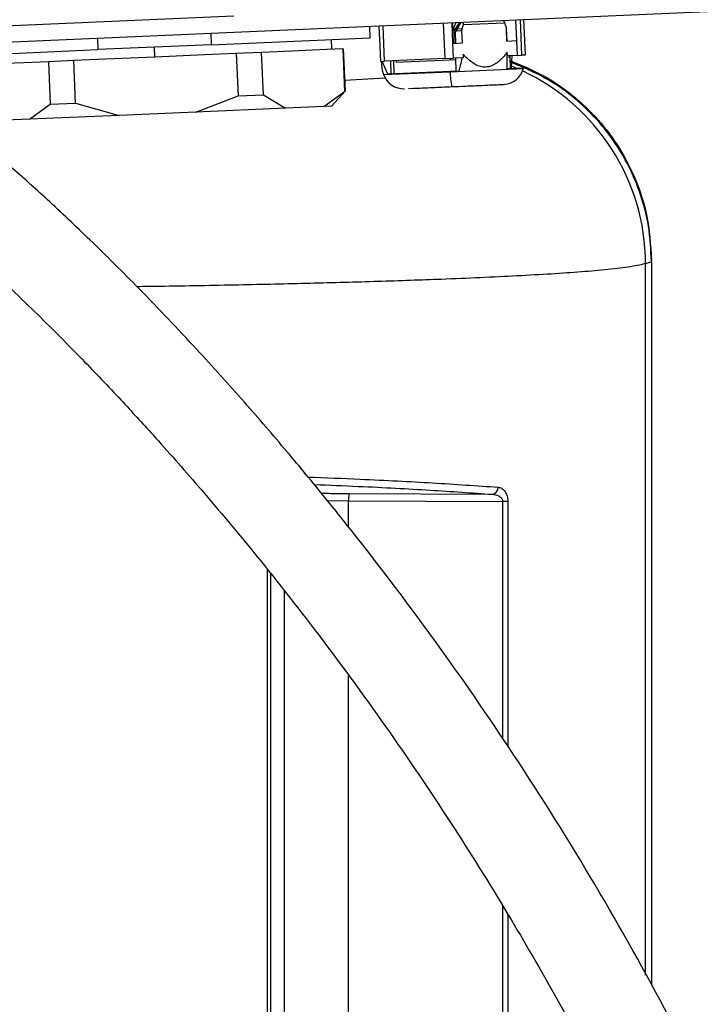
# Model space of a CAD drawing. Header units: inches. Extents: x 0.4 to 16.8, y 0 to 10.8.
# Tile 49 of 104: x 10.47 to 10.706, y 5.805 to 6.147. Entities that reach past the tile are written whole.
import ezdxf

# ---------------------------------------------------------------- set-up
doc = ezdxf.new("R2010")
doc.units = ezdxf.units.IN
doc.header["$MEASUREMENT"] = 0
doc.layers.add('FORMAT', color=7, linetype='Continuous')
doc.styles.add('SLDTEXTSTYLE3', font='TXT', dxfattribs={"width": 0.75})
doc.dimstyles.new('SLDDIMSTYLE0', dxfattribs={"dimtxt": 0.125, "dimasz": 0.13, "dimexe": 0, "dimexo": 0.0625, "dimgap": 0.03125, "dimtad": 0, "dimtih": 1, "dimtoh": 1, "dimdec": 1, "dimlfac": 8, "dimrnd": 1e-09, "dimzin": 12, "dimdsep": 46, "dimtxsty": 'SLDTEXTSTYLE3', "dimsah": 1, "dimcen": 0.09, "dimadec": 0, "dimazin": 3, "dimtfac": 1, "dimtdec": 1, "dimtofl": 0, "dimtmove": 0, "dimatfit": 3, "dimfxl": 1, "dimfrac": 2, "dimtolj": 1, "dimtzin": 12, "dimarcsym": 0})

# ---------------------------------------------------------------- blocks, each defined once
blk = doc.blocks.new('_D_4')
at = {"layer": 'FORMAT'}
for p, q in [((10.2307502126, 7.9937111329), (10.1926642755, 7.9937111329)), ((10.1926642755, 7.9937111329), (10.1926642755, 7.795273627)), ((10.5078335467, 7.9937111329), (10.5459194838, 7.9937111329)), ((10.5459194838, 7.9937111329), (10.5459194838, 7.795273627)), ((9.6530289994, 5.046221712), (9.6530289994, 7.9386764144)), ((11.0855547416, 6.9975346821), (11.0855547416, 7.9386764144)), ((9.6530289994, 7.8136764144), (10.0830537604, 7.8136764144)), ((11.0855547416, 7.8136764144), (10.6555299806, 7.8136764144)), ((10.1926642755, 7.795273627), (10.2307502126, 7.795273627)), ((10.5459194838, 7.795273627), (10.5078335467, 7.795273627))]:
    blk.add_line(p, q, dxfattribs=at)
for points in [[(9.6530289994, 7.8136764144), (9.7830289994, 7.7936764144), (9.7830289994, 7.8336764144)], [(11.0855547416, 7.8136764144), (10.9555547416, 7.8336764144), (10.9555547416, 7.7936764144)]]:
    blk.add_solid(points, dxfattribs=at)
at = {"layer": 'FORMAT', "char_height": 0.125, "attachment_point": 1, "style": 'SLDTEXTSTYLE3'}
for s, insert in [('291', (10.2307502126, 7.9564071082)), ('11.5', (10.2076599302, 7.7693845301))]:
    blk.add_mtext(s, dxfattribs=dict(at, insert=insert))

msp = doc.modelspace()

# ---------------------------------------------------------------- linework, layer by layer
at = {"color": 7, "linetype": 'Continuous'}
for p, q in [((10.7533404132, 6.1521663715), (10.1031974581, 6.1237805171)), ((10.1031974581, 6.1295520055), (10.5438591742, 6.1487917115)), ((10.5912901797, 6.1411503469), (10.5911184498, 6.1450836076)), ((10.5942994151, 6.1452224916), (10.5946106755, 6.1380934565)), ((10.5962613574, 6.1329932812), (10.5957247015, 6.1452847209)), ((10.616594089, 6.1461958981), (10.6171307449, 6.1339044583)), ((10.6200088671, 6.1392023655), (10.6196976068, 6.1463314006)), ((10.6198604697, 6.1463385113), (10.6199703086, 6.1438227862)), ((10.6201225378, 6.1442412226), (10.6210779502, 6.1463916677)), ((10.622306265, 6.1464452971), (10.6210603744, 6.1445467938)), ((10.6227886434, 6.1464663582), (10.6213432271, 6.1442638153)), ((10.6232222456, 6.144345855), (10.6236370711, 6.1457645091)), ((10.6234713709, 6.1464961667), (10.6236370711, 6.1457645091)), ((10.6236370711, 6.1457645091), (10.6378575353, 6.1463853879)), ((10.6375077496, 6.1471090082), (10.6378575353, 6.1463853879)), ((10.6378575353, 6.1463853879), (10.638394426, 6.1450082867)), ((10.6417326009, 6.1472934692), (10.6420438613, 6.1401644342)), ((10.643947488, 6.1350753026), (10.6434108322, 6.1473667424)), ((10.6445231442, 6.147415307), (10.6448344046, 6.1402862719)), ((10.5358561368, 6.1426708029), (10.5360278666, 6.1387375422)), ((10.6206257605, 6.1431700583), (10.6199534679, 6.1431407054)), ((10.6199534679, 6.1431407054), (10.6201251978, 6.1392074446)), ((10.6199703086, 6.1438227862), (10.6199706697, 6.1438054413)), ((10.6199706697, 6.1438054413), (10.6205968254, 6.1438327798)), ((10.6199996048, 6.1431427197), (10.6199706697, 6.1438054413)), ((10.6207540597, 6.1442687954), (10.6201225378, 6.1442412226)), ((10.6207974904, 6.1392367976), (10.6206257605, 6.1431700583)), ((10.6210603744, 6.1445467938), (10.6207540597, 6.1442687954)), ((10.6208507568, 6.1431924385), (10.6212934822, 6.1435942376)), ((10.6210230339, 6.139246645), (10.6208507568, 6.1431924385)), ((10.6212934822, 6.1435942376), (10.6231414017, 6.1436749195)), ((10.6213432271, 6.1442638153), (10.6232222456, 6.144345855)), ((10.6233303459, 6.1393473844), (10.6231414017, 6.1436749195)), ((10.6385334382, 6.1443469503), (10.6387223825, 6.1400194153)), ((10.6385981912, 6.1439547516), (10.6385506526, 6.143952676)), ((10.6387699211, 6.1400214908), (10.6385981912, 6.1439547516)), ((10.4965235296, 6.1409535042), (10.4966952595, 6.1370202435)), ((10.5360278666, 6.1387375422), (10.4966952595, 6.1370202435)), ((10.5360278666, 6.1387375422), (10.5912901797, 6.1411503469)), ((10.5779690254, 6.137120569), (10.5778187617, 6.1405621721)), ((10.6200088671, 6.1392023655), (10.6233303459, 6.1393473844)), ((10.6202342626, 6.1340399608), (10.6200088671, 6.1392023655)), ((10.6387223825, 6.1400194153), (10.6420438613, 6.1401644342)), ((10.6420438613, 6.1401644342), (10.6422692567, 6.1350020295)), ((10.6448876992, 6.1402885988), (10.6448344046, 6.1402862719)), ((10.6448876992, 6.1402885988), (10.6451130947, 6.1351261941)), ((10.4414329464, 6.1346074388), (10.4966952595, 6.1370202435)), ((10.5165118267, 6.1344372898), (10.516361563, 6.1378788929)), ((10.5337198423, 6.1351886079), (10.5165118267, 6.1344372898)), ((10.544708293, 6.1356683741), (10.5337198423, 6.1351886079)), ((10.553508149, 6.1360525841), (10.544708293, 6.1356683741)), ((10.544708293, 6.1356683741), (10.54535228, 6.1209186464)), ((10.5590023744, 6.1362924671), (10.553508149, 6.1360525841)), ((10.554152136, 6.1213028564), (10.553508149, 6.1360525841)), ((10.57621039, 6.1370437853), (10.5590023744, 6.1362924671)), ((10.5817046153, 6.1372836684), (10.57621039, 6.1370437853)), ((10.5819022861, 6.1372922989), (10.5817046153, 6.1372836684)), ((10.5817046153, 6.1372836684), (10.5823486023, 6.1225339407)), ((10.5819022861, 6.1372922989), (10.5825462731, 6.1225425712)), ((10.5946106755, 6.1380934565), (10.5948360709, 6.1329310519)), ((10.6234996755, 6.1354691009), (10.6235557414, 6.1341849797)), ((10.6388828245, 6.1348541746), (10.6389477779, 6.1348570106)), ((10.6389477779, 6.1348570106), (10.638891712, 6.1361411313)), ((10.6422692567, 6.1350020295), (10.6389477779, 6.1348570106)), ((10.6396623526, 6.1343956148), (10.6396408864, 6.1348872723)), ((10.6397372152, 6.1348914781), (10.6399347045, 6.1303682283)), ((10.6422692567, 6.1350020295), (10.643947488, 6.1350753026)), ((10.6451130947, 6.1351261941), (10.643947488, 6.1350753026)), ((10.474021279, 6.1325821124), (10.4568132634, 6.1318307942)), ((10.4795155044, 6.1328219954), (10.474021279, 6.1325821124)), ((10.4883153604, 6.1332062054), (10.4795155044, 6.1328219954)), ((10.4795155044, 6.1328219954), (10.4801594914, 6.1180722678)), ((10.4993038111, 6.1336859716), (10.4883153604, 6.1332062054)), ((10.4889593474, 6.1184564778), (10.4883153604, 6.1332062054)), ((10.5165118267, 6.1344372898), (10.4993038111, 6.1336859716)), ((10.5948360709, 6.1329310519), (10.5962613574, 6.1329932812)), ((10.6171307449, 6.1339044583), (10.5962613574, 6.1329932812)), ((10.5985881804, 6.1285630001), (10.598390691, 6.1330862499)), ((10.5993226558, 6.1331269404), (10.5995201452, 6.1286036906)), ((10.6003082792, 6.1331699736), (10.6003297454, 6.132678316)), ((10.6003297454, 6.132678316), (10.6190716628, 6.1334966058)), ((10.6171307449, 6.1339044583), (10.6202342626, 6.1340399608)), ((10.6190501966, 6.1339882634), (10.6190716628, 6.1334966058)), ((10.6190716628, 6.1334966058), (10.6208853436, 6.1335757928)), ((10.6235557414, 6.1341849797), (10.6202342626, 6.1340399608)), ((10.6208638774, 6.1340674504), (10.6210613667, 6.1295442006)), ((10.639261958, 6.1343781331), (10.6396623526, 6.1343956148)), ((10.5954953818, 6.1295410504), (10.5959154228, 6.1283548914)), ((10.5959154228, 6.1283548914), (10.6190357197, 6.1293643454)), ((10.619030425, 6.1294555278), (10.5973844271, 6.1285104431)), ((10.6220203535, 6.1295860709), (10.619030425, 6.1294555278)), ((10.6190357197, 6.1293643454), (10.619030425, 6.1294555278)), ((10.6190357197, 6.1293643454), (10.6444366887, 6.1304733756)), ((10.6444605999, 6.1305658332), (10.6388454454, 6.1303206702)), ((10.642233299, 6.1304685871), (10.6403909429, 6.1312344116)), ((10.6444366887, 6.1304733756), (10.6444605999, 6.1305658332)), ((10.5965529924, 6.1271366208), (10.5823821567, 6.1263014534)), ((10.6295550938, 6.1245950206), (10.6295572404, 6.1245458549)), ((10.6316937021, 6.1246391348), (10.6316957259, 6.1246392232)), ((10.6327262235, 6.1247334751), (10.6327283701, 6.1246843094)), ((10.6331809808, 6.1247533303), (10.6331831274, 6.1247041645)), ((10.6332004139, 6.1247541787), (10.6332025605, 6.124705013)), ((10.633202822, 6.1247050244), (10.6332006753, 6.1247541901)), ((10.6362743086, 6.1248883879), (10.6362764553, 6.1248392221)), ((10.6363652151, 6.1248923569), (10.6363673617, 6.1248431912)), ((10.6363676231, 6.1248432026), (10.6363654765, 6.1248923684)), ((10.54535228, 6.1209186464), (10.554152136, 6.1213028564)), ((10.554152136, 6.1213028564), (10.5618276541, 6.1167120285)), ((10.575102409, 6.1172916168), (10.5823486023, 6.1225339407)), ((10.5778443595, 6.117411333), (10.5825462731, 6.1225425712)), ((10.5823486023, 6.1225339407), (10.5825462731, 6.1225425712)), ((10.6045209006, 6.1235020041), (10.6064682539, 6.1235870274)), ((10.6051678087, 6.1235302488), (10.6051699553, 6.123481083)), ((10.6064704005, 6.1235378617), (10.6064682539, 6.1235870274)), ((10.472913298, 6.1128299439), (10.4801594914, 6.1180722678)), ((10.4801594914, 6.1180722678), (10.4889593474, 6.1184564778)), ((10.4889593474, 6.1184564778), (10.5040957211, 6.1141913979)), ((10.530645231, 6.1153505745), (10.54535228, 6.1209186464)), ((10.530645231, 6.1153505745), (10.5040957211, 6.1141913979)), ((10.5618276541, 6.1167120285), (10.530645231, 6.1153505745)), ((10.575102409, 6.1172916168), (10.5618276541, 6.1167120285)), ((10.5778443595, 6.117411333), (10.575102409, 6.1172916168)), ((10.472913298, 6.1128299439), (10.4596385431, 6.1122503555)), ((10.5040957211, 6.1141913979), (10.472913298, 6.1128299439)), ((10.686916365, 6.0627456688), (10.6889526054, 6.0633341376)), ((10.6889526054, 6.0633341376), (10.6889526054, 6.0637999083)), ((10.6889526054, 6.0633341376), (10.6889526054, 5.8117862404)), ((10.686916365, 5.8154272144), (10.686916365, 6.0627456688)), ((10.5839662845, 5.982742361), (10.6336581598, 5.9825145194)), ((10.576354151, 5.980377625), (10.5837518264, 5.9802851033)), ((10.5837518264, 5.9802851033), (10.6372368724, 5.9800398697)), ((10.5837518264, 5.9711048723), (10.5837518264, 5.9802851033)), ((10.6390750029, 5.9800398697), (10.6372368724, 5.9800398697)), ((10.6372368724, 5.9800398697), (10.6372368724, 5.897587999)), ((10.6390750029, 5.9800398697), (10.6390750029, 5.8949284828)), ((10.5556101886, 5.513419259), (10.5556101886, 5.9561894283)), ((10.5567044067, 5.5133581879), (10.5567044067, 5.9547987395)), ((10.5613837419, 5.9488515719), (10.5613837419, 5.5130808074)), ((10.5837518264, 5.5106035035), (10.5837518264, 5.919366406)), ((10.6372368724, 5.8394727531), (10.6372368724, 5.5225346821)), ((10.6390750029, 5.8365159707), (10.6390750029, 5.5225346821))]:
    msp.add_line(p, q, dxfattribs=at)
for centre, radius, start, end in [((10.6229816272, 6.1445121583), 0.0019215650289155, 178.967207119, 208.5349224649), ((10.6230148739, 6.1462175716), 0.0025712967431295, 220.5250346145, 229.4494847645), ((10.6241113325, 6.1437215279), 0.002820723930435, 168.9158116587, 182.5864547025), ((10.6028738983, 6.1308190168), 0.0073818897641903, 199.5, 272.5), ((10.6436885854, 6.1293818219), 0.0246528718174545, 180.0406173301, 192.2283044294), ((10.6372899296, 6.1323216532), 0.0073818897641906, 272.5, 345.5), ((10.6128228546, 6.0624630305), 0.0740940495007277, 0.2185647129, 64.9846024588), ((10.633329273, 5.9848479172), 0.0023564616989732, 278.0228547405, 3.012959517), ((10.5918539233, 5.9808159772), 0.0081194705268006, 166.2754242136, 183.7488344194)]:
    msp.add_arc(centre, radius, start, end, dxfattribs=at)
for points, knots in [([(10.62012253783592, 6.144241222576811), (10.62009077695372, 6.144165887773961), (10.62003329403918, 6.144029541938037), (10.61998977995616, 6.143886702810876), (10.61997030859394, 6.143822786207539)], [0, 0, 0, 0, 0.5525273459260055, 1, 1, 1, 1]), ([(10.62075405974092, 6.144268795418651), (10.62072078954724, 6.144189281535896), (10.62066137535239, 6.144047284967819), (10.62061654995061, 6.14389832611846), (10.62059682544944, 6.143832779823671)], [0, 0, 0, 0, 0.5599704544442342, 1, 1, 1, 1]), ([(10.62059682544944, 6.143832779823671), (10.62063571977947, 6.143801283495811), (10.62070930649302, 6.143741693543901), (10.62079042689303, 6.143575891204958), (10.62083683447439, 6.143386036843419), (10.6208459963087, 6.143258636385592), (10.62085075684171, 6.143192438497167)], [0, 0, 0, 0, 0.2988001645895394, 0.5653194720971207, 0.7741379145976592, 1, 1, 1, 1]), ([(10.62314140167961, 6.143674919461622), (10.62314177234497, 6.143802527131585), (10.62314243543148, 6.144030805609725), (10.62319782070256, 6.14424943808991), (10.62322224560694, 6.144345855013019)], [0, 0, 0, 0, 0.5590000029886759, 1, 1, 1, 1]), ([(10.6383944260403, 6.145008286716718), (10.63843494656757, 6.144888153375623), (10.63850718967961, 6.14467397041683), (10.63852542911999, 6.14444673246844), (10.63853343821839, 6.144346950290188)], [0, 0, 0, 0, 0.5608912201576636, 1, 1, 1, 1]), ([(10.74471738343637, 5.69127706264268), (10.74222594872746, 5.697751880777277), (10.73680907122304, 5.711829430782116), (10.72770663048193, 5.7332434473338), (10.71405839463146, 5.763541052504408), (10.69509522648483, 5.801694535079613), (10.66961286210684, 5.847236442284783), (10.64229464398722, 5.890895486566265), (10.61485661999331, 5.930586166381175), (10.59266973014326, 5.96001899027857), (10.5754315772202, 5.981620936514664), (10.56197347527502, 5.997901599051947), (10.54705041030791, 6.015202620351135), (10.52995363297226, 6.034165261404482), (10.51198373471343, 6.05306768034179), (10.49460444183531, 6.070361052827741), (10.47963661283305, 6.084516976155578), (10.46634310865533, 6.096502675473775), (10.45375061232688, 6.107310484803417), (10.44109129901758, 6.117584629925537), (10.42877452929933, 6.126800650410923), (10.41928313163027, 6.13345194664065), (10.41402452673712, 6.136344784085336), (10.41232904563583, 6.137277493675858)], [0, 0, 0, 0, 0.0343519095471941, 0.0746879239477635, 0.1152074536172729, 0.1989211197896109, 0.285654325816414, 0.373824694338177, 0.4545398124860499, 0.5259267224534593, 0.5586999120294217, 0.5938509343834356, 0.6321638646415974, 0.6748422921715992, 0.7251403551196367, 0.7681913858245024, 0.8059561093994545, 0.8389030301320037, 0.870943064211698, 0.9058389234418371, 0.9435929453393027, 0.9818132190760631, 1, 1, 1, 1]), ([(10.62467970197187, 6.134234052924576), (10.62445814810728, 6.134454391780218), (10.62405549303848, 6.134854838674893), (10.6236721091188, 6.135278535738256), (10.62349967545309, 6.135469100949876)], [0, 0, 0, 0, 0.5502323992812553, 1, 1, 1, 1]), ([(10.638891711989, 6.136141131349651), (10.63869471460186, 6.135882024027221), (10.63834893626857, 6.135427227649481), (10.63798179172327, 6.134994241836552), (10.63782381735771, 6.134807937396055)], [0, 0, 0, 0, 0.5697216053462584, 1, 1, 1, 1]), ([(10.63884544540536, 6.130320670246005), (10.63885295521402, 6.13114979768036), (10.63886661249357, 6.132657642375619), (10.63887779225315, 6.134172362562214), (10.63888282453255, 6.13485417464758)], [0, 0, 0, 0, 0.5498758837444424, 1, 1, 1, 1]), ([(10.63888282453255, 6.13485417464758), (10.63888452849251, 6.135094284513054), (10.63888757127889, 6.135523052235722), (10.63889044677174, 6.135952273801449), (10.638891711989, 6.136141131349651)], [0, 0, 0, 0, 0.5599998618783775, 1, 1, 1, 1]), ([(10.64042978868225, 6.134921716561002), (10.64039130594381, 6.134056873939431), (10.64032380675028, 6.132539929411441), (10.64025220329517, 6.131029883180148), (10.64022142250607, 6.130380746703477)], [0, 0, 0, 0, 0.5701214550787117, 1, 1, 1, 1]), ([(10.59507122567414, 6.132941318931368), (10.59516094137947, 6.132044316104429), (10.59529688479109, 6.13068511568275), (10.59544705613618, 6.129677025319), (10.59549866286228, 6.129576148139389), (10.59551336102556, 6.129547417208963)], [0, 0, 0, 0, 0.5812381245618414, 0.8807320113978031, 1, 1, 1, 1]), ([(10.59738442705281, 6.128510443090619), (10.59703180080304, 6.129323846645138), (10.59639051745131, 6.130803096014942), (10.59576469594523, 6.132290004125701), (10.59548299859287, 6.132959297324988)], [0, 0, 0, 0, 0.5498758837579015, 1, 1, 1, 1]), ([(10.62318033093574, 6.134168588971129), (10.6229634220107, 6.13329595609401), (10.6225829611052, 6.131765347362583), (10.62218949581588, 6.130241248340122), (10.62202035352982, 6.12958607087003)], [0, 0, 0, 0, 0.5701214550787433, 1, 1, 1, 1]), ([(10.63782381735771, 6.134807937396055), (10.63691024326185, 6.133851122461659), (10.63552593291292, 6.132401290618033), (10.63324501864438, 6.131237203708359), (10.63141343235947, 6.130866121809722), (10.62955180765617, 6.131074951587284), (10.6271758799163, 6.132038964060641), (10.62567037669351, 6.133362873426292), (10.62467970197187, 6.134234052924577)], [0, 0, 0, 0, 0.2501826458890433, 0.3790939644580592, 0.4996688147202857, 0.620850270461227, 0.7505059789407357, 0.9999999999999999, 0.9999999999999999, 0.9999999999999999, 0.9999999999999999]), ([(10.68895260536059, 6.063334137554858), (10.68874655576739, 6.067468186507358), (10.6883344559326, 6.075736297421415), (10.68511831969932, 6.087794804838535), (10.6800354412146, 6.099142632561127), (10.673117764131, 6.109513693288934), (10.66452141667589, 6.118514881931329), (10.65355534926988, 6.126953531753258), (10.64468635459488, 6.130719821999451), (10.63964188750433, 6.132861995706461)], [0, 0, 0, 0, 0.1365178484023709, 0.2730361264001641, 0.4095688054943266, 0.5461031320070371, 0.6828596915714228, 0.8196183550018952, 1, 1, 1, 1]), ([(10.63964489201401, 6.133313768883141), (10.64350406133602, 6.131733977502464), (10.65122234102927, 6.12857441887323), (10.66160033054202, 6.121482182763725), (10.67067174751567, 6.112852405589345), (10.6781785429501, 6.102820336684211), (10.68380379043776, 6.091670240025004), (10.68803761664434, 6.078623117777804), (10.6886233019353, 6.069134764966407), (10.68895260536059, 6.06379990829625)], [0, 0, 0, 0, 0.1375509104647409, 0.2750997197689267, 0.4125595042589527, 0.5500172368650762, 0.6870230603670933, 0.8240277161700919, 1, 1, 1, 1]), ([(10.61959505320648, 6.124160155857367), (10.62122622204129, 6.124231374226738), (10.62492068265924, 6.124392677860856), (10.62988966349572, 6.124609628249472), (10.63395391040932, 6.124787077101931), (10.63679577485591, 6.124911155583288), (10.63732257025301, 6.124934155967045), (10.637592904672, 6.124945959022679)], [0, 0, 0, 0, 0.1808234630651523, 0.4095499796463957, 0.5903750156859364, 0.7897936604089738, 1, 1, 1, 1]), ([(10.60646825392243, 6.123587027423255), (10.60738821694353, 6.123627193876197), (10.60925141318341, 6.123708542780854), (10.61366155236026, 6.123901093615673), (10.61735552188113, 6.124062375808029), (10.61959505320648, 6.124160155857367)], [0, 0, 0, 0, 0.2774668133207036, 0.5619520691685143, 1, 1, 1, 1]), ([(10.39832825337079, 6.10957349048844), (10.3993988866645, 6.108907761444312), (10.40208206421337, 6.107239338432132), (10.40826383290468, 6.103031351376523), (10.41646526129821, 6.097055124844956), (10.4270602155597, 6.088811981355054), (10.44043549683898, 6.077695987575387), (10.45693533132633, 6.063022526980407), (10.47412435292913, 6.046721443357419), (10.49024599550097, 6.03053997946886), (10.50392927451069, 6.016161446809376), (10.5173969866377, 6.001485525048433), (10.53263850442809, 5.984192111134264), (10.55185941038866, 5.961314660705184), (10.57436284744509, 5.932706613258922), (10.59792025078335, 5.900394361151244), (10.62019601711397, 5.867290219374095), (10.63978720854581, 5.835785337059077), (10.65535696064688, 5.808756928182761), (10.66842832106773, 5.78456120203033), (10.68047830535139, 5.760935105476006), (10.69376750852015, 5.732871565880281), (10.70809668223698, 5.699998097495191), (10.71705147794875, 5.67609669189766), (10.72179921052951, 5.663424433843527)], [0, 0, 0, 0, 0.018388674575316, 0.0460849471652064, 0.0734360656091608, 0.1014951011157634, 0.1414522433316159, 0.1849022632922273, 0.2313787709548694, 0.2731251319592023, 0.3075256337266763, 0.3356016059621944, 0.3763066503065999, 0.4255404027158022, 0.4883071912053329, 0.5585708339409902, 0.6249665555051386, 0.6865188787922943, 0.7425309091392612, 0.7794612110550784, 0.8226759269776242, 0.8737761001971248, 0.9330774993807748, 1, 1, 1, 1]), ([(10.68691636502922, 6.062745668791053), (10.68627440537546, 6.062545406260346), (10.6850311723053, 6.062157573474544), (10.68191893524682, 6.061600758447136), (10.67820412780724, 6.061086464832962), (10.673991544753, 6.060615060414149), (10.66948191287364, 6.060186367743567), (10.6631966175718, 6.059664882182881), (10.65451099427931, 6.059059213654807), (10.6426825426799, 6.058381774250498), (10.62986619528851, 6.057763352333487), (10.61399737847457, 6.057107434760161), (10.59448344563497, 6.056436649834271), (10.57085509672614, 6.055775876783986), (10.5453633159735, 6.055208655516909), (10.52512744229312, 6.05482748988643), (10.51284858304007, 6.054665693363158), (10.51026222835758, 6.054631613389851)], [0, 0, 0, 0, 0.0578964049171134, 0.1121234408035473, 0.162680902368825, 0.2095685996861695, 0.2527863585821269, 0.292334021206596, 0.3699826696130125, 0.4444374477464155, 0.5156982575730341, 0.5837650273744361, 0.6838688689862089, 0.7809919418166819, 0.8751346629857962, 0.9736990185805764, 1, 1, 1, 1]), ([(10.56965468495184, 5.988506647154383), (10.57575694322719, 5.988267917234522), (10.59131027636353, 5.987659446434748), (10.61384179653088, 5.986485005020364), (10.62830703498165, 5.985482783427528), (10.63568247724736, 5.984971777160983)], [0, 0, 0, 0, 0.2403865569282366, 0.6126932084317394, 0.9999999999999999, 0.9999999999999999, 0.9999999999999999, 0.9999999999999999]), ([(10.57181212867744, 5.985898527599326), (10.5769874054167, 5.985693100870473), (10.59151558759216, 5.985116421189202), (10.61259029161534, 5.983989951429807), (10.62663708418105, 5.983006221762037), (10.63365815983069, 5.982514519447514)], [0, 0, 0, 0, 0.2167663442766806, 0.6085125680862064, 1, 1, 1, 1]), ([(10.63568247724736, 5.984971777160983), (10.63608560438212, 5.984889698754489), (10.63689217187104, 5.98472547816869), (10.63781030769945, 5.983906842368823), (10.63841674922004, 5.982971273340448), (10.63877791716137, 5.982102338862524), (10.63902795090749, 5.981115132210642), (10.63905946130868, 5.980395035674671), (10.63907500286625, 5.980039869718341)], [0, 0, 0, 0, 0.2490785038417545, 0.4983505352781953, 0.6268417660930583, 0.7490201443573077, 0.8762117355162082, 0.9999999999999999, 0.9999999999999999, 0.9999999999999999, 0.9999999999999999]), ([(10.574266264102, 5.982931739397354), (10.57507556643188, 5.98289920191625), (10.5778744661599, 5.982786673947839), (10.58143516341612, 5.982760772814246), (10.58396628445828, 5.982742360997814)], [0, 0, 0, 0, 0.2891501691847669, 1, 1, 1, 1]), ([(10.63365815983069, 5.982514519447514), (10.63439939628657, 5.982416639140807), (10.63551158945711, 5.982269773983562), (10.63666636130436, 5.981441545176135), (10.63708210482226, 5.980794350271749), (10.63721712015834, 5.980358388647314), (10.63723039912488, 5.980144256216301), (10.63723687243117, 5.980039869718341)], [0, 0, 0, 0, 0.4986960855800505, 0.7482718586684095, 0.8833831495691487, 0.9431509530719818, 1, 1, 1, 1])]:
    msp.add_open_spline(points, degree=3, knots=knots, dxfattribs=at)

# ---------------------------------------------------------------- dimensions: what is measured, and where the dimension line sits
at = {"layer": 'FORMAT'}
dim = msp.add_linear_dim(base=(9.6530289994, 7.8136764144), p1=(11.0855547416, 6.9475346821), p2=(9.6530289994, 4.996221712), dimstyle='SLDDIMSTYLE0', dxfattribs=at)
dim.commit()
dim.dimension.update_dxf_attribs({"geometry": '_D_4', "text_midpoint": (10.3692918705, 7.8136764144), "dimtype": 160})

doc.saveas('drawing.dxf')
